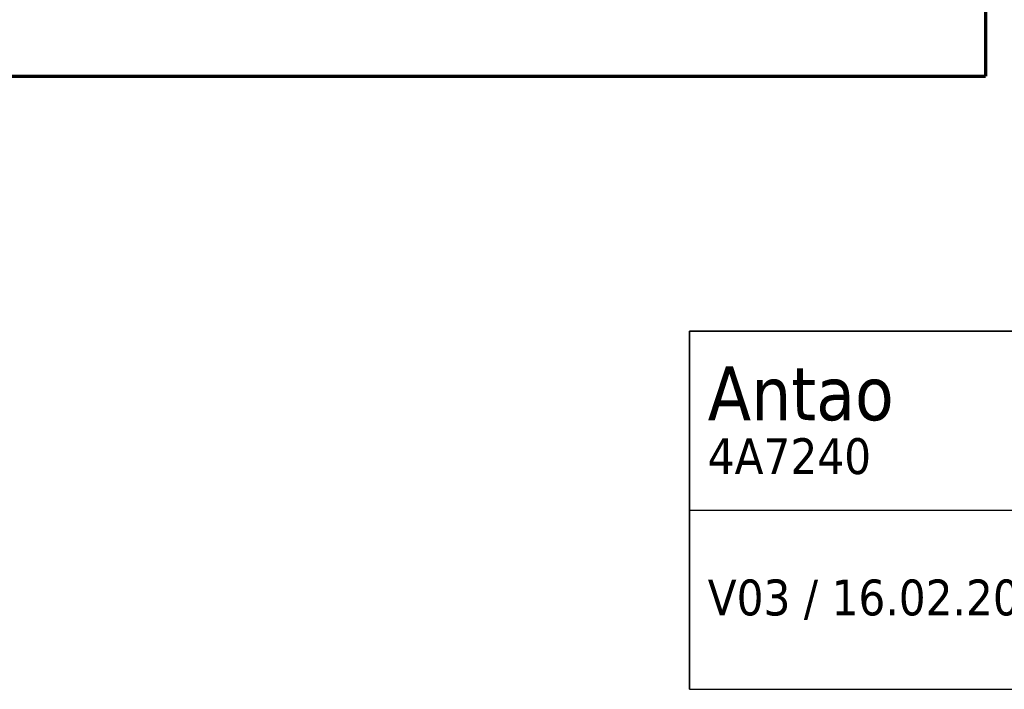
# Model space of a CAD drawing. Header units: millimetres. Extents: x 37 to 292, y 5 to 168.
# Tile 2 of 6: x 136 to 218, y 5 to 61. Entities that reach past the tile are written whole.
import ezdxf

# ---------------------------------------------------------------- set-up
doc = ezdxf.new("R2010")
doc.units = ezdxf.units.MM
doc.layers.add('253', color=7, linetype='Continuous', true_color=0xffffff)
doc.styles.add('Tahoma', font='Tahoma')

# ---------------------------------------------------------------- blocks, each defined once
blk = doc.blocks.new('TabularNote1')
at = {"layer": '253', "color": 162, "linetype": 'Continuous', "lineweight": 35}
for p, q in [((-100, 30), (-50, 30)), ((-100, 30), (-100, 15)), ((-50, 30), (0, 30)), ((-100, 15), (-100, 0))]:
    blk.add_line(p, q, dxfattribs=at)
at = {"layer": '253', "color": 162, "linetype": 'Continuous', "lineweight": 25}
for p, q in [((-50, 30), (-50, 15)), ((0, 30), (0, 15)), ((-100, 15), (-50, 15)), ((-50, 15), (-50, 0)), ((0, 15), (0, 0)), ((-100, 0), (-50, 0)), ((-50, 0), (0, 0))]:
    blk.add_line(p, q, dxfattribs=at)
at = {"layer": '253', "color": 18, "linetype": 'Continuous', "lineweight": 13, "char_height": 3, "attachment_point": 4, "line_spacing_factor": 0.801055, "style": 'Tahoma'}
for s, insert in [('\\fTahoma|b0|i0;\\W1.0000;{\\H1.50x;Antao}\\P4A7240', (-98.475, 22.5)), ('\\fTahoma|b0|i0;\\W1.0000;V03 / 16.02.2023', (-98.475, 7.5))]:
    blk.add_mtext(s, dxfattribs=dict(at, insert=insert))

msp = doc.modelspace()

# ---------------------------------------------------------------- linework, layer by layer
at = {"layer": '253', "color": 8, "linetype": 'Continuous', "lineweight": 70}
for p in [(216.796, 168.253), (63.967, 56.349)]:
    msp.add_line(p, (216.796, 56.349), dxfattribs=at)

# ---------------------------------------------------------------- block references
at = {"layer": '253', "color": 162, "linetype": 'Continuous', "lineweight": 70}
msp.add_blockref('TabularNote1', (292, 5), dxfattribs=at)

doc.saveas('drawing.dxf')
